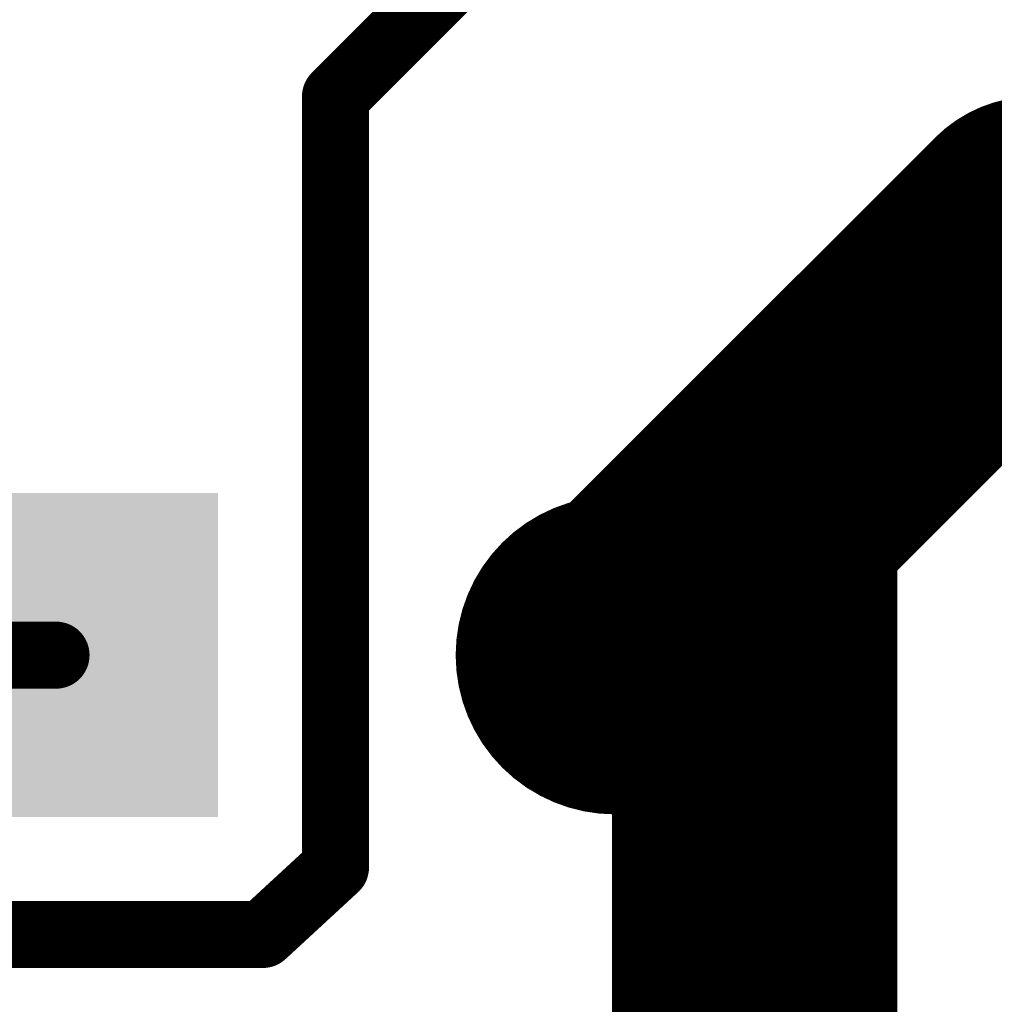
# Model space of a CAD drawing. Extents: x 0.24 to 7.39, y 0.21 to 4.62.
# Tile 17 of 33: x 6.94 to 7.11, y 1.21 to 1.38. Entities that reach past the tile are written whole.
import ezdxf

# ---------------------------------------------------------------- set-up
doc = ezdxf.new("R2010")
doc.units = 0

msp = doc.modelspace()

# ---------------------------------------------------------------- linework, layer by layer
at = {"layer": 'TOP'}
for points, const_width in [([(7.146, 1.521), (6.996, 1.371)], 0.012), ([(6.996, 1.371), (6.996, 1.233)], 0.012), ([(7.121, 1.346), (7.046, 1.271)], 0.05), ([(7.171, 1.346), (7.121, 1.346)], 0.05), ([(7.046, 0.771), (7.046, 1.296)], 0.001), ([(7.046, 1.296), (7.096, 1.296)], 0.001), ([(7.046, 0.846), (7.046, 1.296)], 0.001), ([(7.047, 0.772), (7.047, 1.296)], 0.001), ([(7.048, 0.773), (7.048, 1.296)], 0.001), ([(7.049, 0.774), (7.049, 1.296)], 0.001), ([(7.05, 0.775), (7.05, 1.296)], 0.001), ([(7.051, 0.775), (7.051, 1.296)], 0.001), ([(7.052, 0.776), (7.052, 1.296)], 0.001), ([(7.053, 0.777), (7.053, 1.296)], 0.001), ([(7.053, 0.778), (7.053, 1.296)], 0.001), ([(7.054, 0.779), (7.054, 1.296)], 0.001), ([(7.055, 0.78), (7.055, 1.296)], 0.001), ([(7.056, 0.781), (7.056, 1.296)], 0.001), ([(7.057, 0.782), (7.057, 1.296)], 0.001), ([(7.058, 0.783), (7.058, 1.296)], 0.001), ([(7.059, 0.784), (7.059, 1.296)], 0.001), ([(7.06, 0.784), (7.06, 1.296)], 0.001), ([(7.061, 0.785), (7.061, 1.296)], 0.001), ([(7.062, 0.786), (7.062, 1.296)], 0.001), ([(7.062, 0.787), (7.062, 1.296)], 0.001), ([(7.063, 0.788), (7.063, 1.296)], 0.001), ([(7.064, 0.789), (7.064, 1.296)], 0.001), ([(7.065, 0.79), (7.065, 1.296)], 0.001), ([(7.066, 0.791), (7.066, 1.296)], 0.001), ([(7.067, 0.792), (7.067, 1.296)], 0.001), ([(7.068, 0.793), (7.068, 1.296)], 0.001), ([(7.069, 0.793), (7.069, 1.296)], 0.001), ([(7.07, 0.794), (7.07, 1.296)], 0.001), ([(7.071, 0.795), (7.071, 1.296)], 0.001), ([(7.071, 0.796), (7.071, 1.296)], 0.001), ([(7.072, 0.797), (7.072, 1.296)], 0.001), ([(7.073, 0.798), (7.073, 1.296)], 0.001), ([(7.074, 0.799), (7.074, 1.296)], 0.001), ([(7.075, 0.8), (7.075, 1.296)], 0.001), ([(7.076, 0.801), (7.076, 1.296)], 0.001), ([(7.077, 0.802), (7.077, 1.296)], 0.001), ([(7.078, 0.802), (7.078, 1.296)], 0.001), ([(7.079, 0.803), (7.079, 1.296)], 0.001), ([(7.08, 0.804), (7.08, 1.296)], 0.001), ([(7.08, 0.805), (7.08, 1.296)], 0.001), ([(7.081, 0.806), (7.081, 1.296)], 0.001), ([(7.082, 0.807), (7.082, 1.296)], 0.001), ([(7.083, 0.808), (7.083, 1.296)], 0.001), ([(7.084, 0.809), (7.084, 1.296)], 0.001), ([(7.085, 0.81), (7.085, 1.296)], 0.001), ([(7.086, 0.811), (7.086, 1.296)], 0.001), ([(7.087, 0.811), (7.087, 1.296)], 0.001), ([(7.088, 0.812), (7.088, 1.296)], 0.001), ([(7.089, 0.813), (7.089, 1.296)], 0.001), ([(7.089, 0.814), (7.089, 1.296)], 0.001), ([(7.09, 0.815), (7.09, 1.296)], 0.001), ([(7.091, 0.816), (7.091, 1.296)], 0.001), ([(7.092, 0.817), (7.092, 1.296)], 0.001), ([(7.093, 0.818), (7.093, 1.296)], 0.001), ([(7.094, 0.819), (7.094, 1.296)], 0.001), ([(7.095, 0.82), (7.095, 1.296)], 0.001), ([(7.096, 0.821), (7.096, 1.296)], 0.001), ([(7.046, 1.294), (7.096, 1.294)], 0.001), ([(7.046, 1.294), (7.096, 1.294)], 0.001), ([(7.046, 1.293), (7.096, 1.293)], 0.001), ([(7.046, 1.292), (7.096, 1.292)], 0.001), ([(7.046, 1.291), (7.096, 1.291)], 0.001), ([(7.046, 1.29), (7.096, 1.29)], 0.001), ([(7.046, 1.289), (7.096, 1.289)], 0.001), ([(7.046, 1.288), (7.096, 1.288)], 0.001), ([(7.046, 1.287), (7.096, 1.287)], 0.001), ([(7.046, 1.286), (7.096, 1.286)], 0.001), ([(7.046, 1.285), (7.096, 1.285)], 0.001), ([(7.046, 1.285), (7.096, 1.285)], 0.001), ([(7.046, 1.284), (7.096, 1.284)], 0.001), ([(7.046, 1.283), (7.096, 1.283)], 0.001), ([(7.046, 1.282), (7.096, 1.282)], 0.001), ([(7.046, 1.281), (7.096, 1.281)], 0.001), ([(7.046, 1.28), (7.096, 1.28)], 0.001), ([(7.046, 1.279), (7.096, 1.279)], 0.001), ([(7.046, 1.278), (7.096, 1.278)], 0.001), ([(6.646, 1.271), (6.946, 1.271)], 0.012), ([(7.046, 1.277), (7.096, 1.277)], 0.001), ([(7.046, 1.276), (7.096, 1.276)], 0.001), ([(7.046, 1.276), (7.096, 1.276)], 0.001), ([(7.046, 1.275), (7.096, 1.275)], 0.001), ([(7.046, 1.274), (7.096, 1.274)], 0.001), ([(7.046, 1.273), (7.096, 1.273)], 0.001), ([(7.046, 1.272), (7.096, 1.272)], 0.001), ([(7.046, 1.271), (7.096, 1.271)], 0.001), ([(7.046, 1.27), (7.096, 1.27)], 0.001), ([(7.046, 1.269), (7.096, 1.269)], 0.001), ([(7.046, 1.268), (7.096, 1.268)], 0.001), ([(7.046, 1.267), (7.096, 1.267)], 0.001), ([(7.046, 1.267), (7.096, 1.267)], 0.001), ([(7.046, 1.266), (7.096, 1.266)], 0.001), ([(7.046, 1.265), (7.096, 1.265)], 0.001), ([(7.046, 1.264), (7.096, 1.264)], 0.001), ([(7.046, 1.263), (7.096, 1.263)], 0.001), ([(7.046, 1.262), (7.096, 1.262)], 0.001), ([(7.046, 1.261), (7.096, 1.261)], 0.001), ([(7.046, 1.26), (7.096, 1.26)], 0.001), ([(7.046, 1.259), (7.096, 1.259)], 0.001), ([(7.046, 1.258), (7.096, 1.258)], 0.001), ([(7.046, 1.258), (7.096, 1.258)], 0.001), ([(7.046, 1.257), (7.096, 1.257)], 0.001), ([(7.046, 1.256), (7.096, 1.256)], 0.001), ([(7.046, 1.255), (7.096, 1.255)], 0.001), ([(7.046, 1.254), (7.096, 1.254)], 0.001), ([(7.046, 1.253), (7.096, 1.253)], 0.001), ([(7.046, 1.252), (7.096, 1.252)], 0.001), ([(7.046, 1.251), (7.096, 1.251)], 0.001), ([(7.046, 1.25), (7.096, 1.25)], 0.001), ([(7.046, 1.249), (7.096, 1.249)], 0.001), ([(7.046, 1.249), (7.096, 1.249)], 0.001), ([(7.046, 1.248), (7.096, 1.248)], 0.001), ([(7.046, 1.247), (7.096, 1.247)], 0.001), ([(7.046, 1.246), (7.096, 1.246)], 0.001), ([(7.046, 1.245), (7.096, 1.245)], 0.001), ([(7.046, 1.244), (7.096, 1.244)], 0.001), ([(7.046, 1.243), (7.096, 1.243)], 0.001), ([(7.046, 1.242), (7.096, 1.242)], 0.001), ([(7.046, 1.241), (7.096, 1.241)], 0.001), ([(7.046, 1.24), (7.096, 1.24)], 0.001), ([(7.046, 1.24), (7.096, 1.24)], 0.001), ([(7.046, 1.239), (7.096, 1.239)], 0.001), ([(6.996, 1.233), (6.983, 1.221)], 0.012), ([(7.046, 1.238), (7.096, 1.238)], 0.001), ([(7.046, 1.237), (7.096, 1.237)], 0.001), ([(7.046, 1.236), (7.096, 1.236)], 0.001), ([(7.046, 1.235), (7.096, 1.235)], 0.001), ([(7.046, 1.234), (7.096, 1.234)], 0.001), ([(7.046, 1.233), (7.096, 1.233)], 0.001), ([(7.046, 1.232), (7.096, 1.232)], 0.001), ([(7.046, 1.231), (7.096, 1.231)], 0.001), ([(7.046, 1.231), (7.096, 1.231)], 0.001), ([(7.046, 1.23), (7.096, 1.23)], 0.001), ([(7.046, 1.229), (7.096, 1.229)], 0.001), ([(7.046, 1.228), (7.096, 1.228)], 0.001), ([(6.983, 1.221), (6.896, 1.221)], 0.012), ([(7.046, 1.227), (7.096, 1.227)], 0.001), ([(7.046, 1.226), (7.096, 1.226)], 0.001), ([(7.046, 1.225), (7.096, 1.225)], 0.001), ([(7.046, 1.224), (7.096, 1.224)], 0.001), ([(7.046, 1.223), (7.096, 1.223)], 0.001), ([(7.046, 1.222), (7.096, 1.222)], 0.001), ([(7.046, 1.222), (7.096, 1.222)], 0.001), ([(7.046, 1.221), (7.096, 1.221)], 0.001), ([(7.046, 1.22), (7.096, 1.22)], 0.001), ([(7.046, 1.219), (7.096, 1.219)], 0.001), ([(7.046, 1.218), (7.096, 1.218)], 0.001), ([(7.046, 1.217), (7.096, 1.217)], 0.001), ([(7.046, 1.216), (7.096, 1.216)], 0.001), ([(7.046, 1.215), (7.096, 1.215)], 0.001), ([(7.046, 1.214), (7.096, 1.214)], 0.001), ([(7.046, 1.213), (7.096, 1.213)], 0.001), ([(7.046, 1.213), (7.096, 1.213)], 0.001), ([(7.046, 1.212), (7.096, 1.212)], 0.001), ([(7.046, 1.211), (7.096, 1.211)], 0.001), ([(7.046, 1.21), (7.096, 1.21)], 0.001), ([(7.046, 1.209), (7.096, 1.209)], 0.001), ([(7.046, 1.208), (7.096, 1.208)], 0.001)]:
    msp.add_lwpolyline(points, dxfattribs=dict(at, const_width=const_width))
for points, const_width in [([(6.993, 1.371, 1), (6.999, 1.371, 1)], 0.006), ([(6.993, 1.371, 1), (6.999, 1.371, 1)], 0.006), ([(7.1085, 1.346, 1), (7.1335, 1.346, 1)], 0.025), ([(7.1085, 1.346, 1), (7.1335, 1.346, 1)], 0.025), ([(7.032, 1.271, 1), (7.06, 1.271, 1)], 0.029), ([(7.0335, 1.271, 1), (7.0585, 1.271, 1)], 0.025), ([(7.0458, 1.296, 1), (7.0463, 1.296, 1)], 0.0005), ([(7.0458, 1.296, 1), (7.0463, 1.296, 1)], 0.0005), ([(7.0458, 1.296, 1), (7.0463, 1.296, 1)], 0.0005), ([(7.0467, 1.296, 1), (7.0473, 1.296, 1)], 0.0005), ([(7.0477, 1.296, 1), (7.0483, 1.296, 1)], 0.0005), ([(7.0488, 1.296, 1), (7.0493, 1.296, 1)], 0.0005), ([(7.0497, 1.296, 1), (7.0503, 1.296, 1)], 0.0005), ([(7.0507, 1.296, 1), (7.0513, 1.296, 1)], 0.0005), ([(7.0517, 1.296, 1), (7.0522, 1.296, 1)], 0.0005), ([(7.0527, 1.296, 1), (7.0533, 1.296, 1)], 0.0005), ([(7.0527, 1.296, 1), (7.0533, 1.296, 1)], 0.0005), ([(7.0538, 1.296, 1), (7.0543, 1.296, 1)], 0.0005), ([(7.0547, 1.296, 1), (7.0553, 1.296, 1)], 0.0005), ([(7.0557, 1.296, 1), (7.0563, 1.296, 1)], 0.0005), ([(7.0568, 1.296, 1), (7.0573, 1.296, 1)], 0.0005), ([(7.0577, 1.296, 1), (7.0583, 1.296, 1)], 0.0005), ([(7.0587, 1.296, 1), (7.0593, 1.296, 1)], 0.0005), ([(7.0597, 1.296, 1), (7.0602, 1.296, 1)], 0.0005), ([(7.0607, 1.296, 1), (7.0613, 1.296, 1)], 0.0005), ([(7.0618, 1.296, 1), (7.0623, 1.296, 1)], 0.0005), ([(7.0618, 1.296, 1), (7.0623, 1.296, 1)], 0.0005), ([(7.0627, 1.296, 1), (7.0633, 1.296, 1)], 0.0005), ([(7.0637, 1.296, 1), (7.0643, 1.296, 1)], 0.0005), ([(7.0648, 1.296, 1), (7.0653, 1.296, 1)], 0.0005), ([(7.0657, 1.296, 1), (7.0663, 1.296, 1)], 0.0005), ([(7.0667, 1.296, 1), (7.0673, 1.296, 1)], 0.0005), ([(7.0677, 1.296, 1), (7.0682, 1.296, 1)], 0.0005), ([(7.0687, 1.296, 1), (7.0693, 1.296, 1)], 0.0005), ([(7.0698, 1.296, 1), (7.0703, 1.296, 1)], 0.0005), ([(7.0707, 1.296, 1), (7.0713, 1.296, 1)], 0.0005), ([(7.0707, 1.296, 1), (7.0713, 1.296, 1)], 0.0005), ([(7.0717, 1.296, 1), (7.0723, 1.296, 1)], 0.0005), ([(7.0728, 1.296, 1), (7.0733, 1.296, 1)], 0.0005), ([(7.0737, 1.296, 1), (7.0743, 1.296, 1)], 0.0005), ([(7.0747, 1.296, 1), (7.0753, 1.296, 1)], 0.0005), ([(7.0757, 1.296, 1), (7.0762, 1.296, 1)], 0.0005), ([(7.0767, 1.296, 1), (7.0773, 1.296, 1)], 0.0005), ([(7.0778, 1.296, 1), (7.0783, 1.296, 1)], 0.0005), ([(7.0787, 1.296, 1), (7.0793, 1.296, 1)], 0.0005), ([(7.0797, 1.296, 1), (7.0803, 1.296, 1)], 0.0005), ([(7.0797, 1.296, 1), (7.0803, 1.296, 1)], 0.0005), ([(7.0808, 1.296, 1), (7.0813, 1.296, 1)], 0.0005), ([(7.0817, 1.296, 1), (7.0823, 1.296, 1)], 0.0005), ([(7.0827, 1.296, 1), (7.0833, 1.296, 1)], 0.0005), ([(7.0837, 1.296, 1), (7.0842, 1.296, 1)], 0.0005), ([(7.0847, 1.296, 1), (7.0853, 1.296, 1)], 0.0005), ([(7.0858, 1.296, 1), (7.0863, 1.296, 1)], 0.0005), ([(7.0867, 1.296, 1), (7.0873, 1.296, 1)], 0.0005), ([(7.0877, 1.296, 1), (7.0883, 1.296, 1)], 0.0005), ([(7.0888, 1.296, 1), (7.0893, 1.296, 1)], 0.0005), ([(7.0888, 1.296, 1), (7.0893, 1.296, 1)], 0.0005), ([(7.0897, 1.296, 1), (7.0903, 1.296, 1)], 0.0005), ([(7.0907, 1.296, 1), (7.0913, 1.296, 1)], 0.0005), ([(7.0917, 1.296, 1), (7.0922, 1.296, 1)], 0.0005), ([(7.0927, 1.296, 1), (7.0933, 1.296, 1)], 0.0005), ([(7.0938, 1.296, 1), (7.0943, 1.296, 1)], 0.0005), ([(7.0947, 1.296, 1), (7.0953, 1.296, 1)], 0.0005), ([(7.0957, 1.296, 1), (7.0963, 1.296, 1)], 0.0005), ([(7.0957, 1.296, 1), (7.0963, 1.296, 1)], 0.0005), ([(7.0458, 1.294, 1), (7.0463, 1.294, 1)], 0.0005), ([(7.0458, 1.294, 1), (7.0463, 1.294, 1)], 0.0005), ([(7.0957, 1.294, 1), (7.0963, 1.294, 1)], 0.0005), ([(7.0957, 1.294, 1), (7.0963, 1.294, 1)], 0.0005), ([(7.0458, 1.293, 1), (7.0463, 1.293, 1)], 0.0005), ([(7.0458, 1.292, 1), (7.0463, 1.292, 1)], 0.0005), ([(7.0957, 1.293, 1), (7.0963, 1.293, 1)], 0.0005), ([(7.0957, 1.292, 1), (7.0963, 1.292, 1)], 0.0005), ([(7.0458, 1.291, 1), (7.0463, 1.291, 1)], 0.0005), ([(7.0458, 1.29, 1), (7.0463, 1.29, 1)], 0.0005), ([(7.0957, 1.291, 1), (7.0963, 1.291, 1)], 0.0005), ([(7.0957, 1.29, 1), (7.0963, 1.29, 1)], 0.0005), ([(7.0458, 1.289, 1), (7.0463, 1.289, 1)], 0.0005), ([(7.0458, 1.288, 1), (7.0463, 1.288, 1)], 0.0005), ([(7.0957, 1.289, 1), (7.0963, 1.289, 1)], 0.0005), ([(7.0957, 1.288, 1), (7.0963, 1.288, 1)], 0.0005), ([(7.0458, 1.287, 1), (7.0463, 1.287, 1)], 0.0005), ([(7.0957, 1.287, 1), (7.0963, 1.287, 1)], 0.0005), ([(7.0458, 1.286, 1), (7.0463, 1.286, 1)], 0.0005), ([(7.0458, 1.285, 1), (7.0463, 1.285, 1)], 0.0005), ([(7.0458, 1.285, 1), (7.0463, 1.285, 1)], 0.0005), ([(7.0957, 1.286, 1), (7.0963, 1.286, 1)], 0.0005), ([(7.0957, 1.285, 1), (7.0963, 1.285, 1)], 0.0005), ([(7.0957, 1.285, 1), (7.0963, 1.285, 1)], 0.0005), ([(7.0458, 1.284, 1), (7.0463, 1.284, 1)], 0.0005), ([(7.0458, 1.283, 1), (7.0463, 1.283, 1)], 0.0005), ([(7.0957, 1.284, 1), (7.0963, 1.284, 1)], 0.0005), ([(7.0957, 1.283, 1), (7.0963, 1.283, 1)], 0.0005), ([(7.0458, 1.282, 1), (7.0463, 1.282, 1)], 0.0005), ([(7.0458, 1.281, 1), (7.0463, 1.281, 1)], 0.0005), ([(7.0957, 1.282, 1), (7.0963, 1.282, 1)], 0.0005), ([(7.0957, 1.281, 1), (7.0963, 1.281, 1)], 0.0005), ([(7.0458, 1.28, 1), (7.0463, 1.28, 1)], 0.0005), ([(7.0957, 1.28, 1), (7.0963, 1.28, 1)], 0.0005), ([(7.0458, 1.279, 1), (7.0463, 1.279, 1)], 0.0005), ([(7.0458, 1.278, 1), (7.0463, 1.278, 1)], 0.0005), ([(7.0957, 1.279, 1), (7.0963, 1.279, 1)], 0.0005), ([(7.0957, 1.278, 1), (7.0963, 1.278, 1)], 0.0005), ([(6.943, 1.271, 1), (6.949, 1.271, 1)], 0.006), ([(7.0458, 1.277, 1), (7.0463, 1.277, 1)], 0.0005), ([(7.0458, 1.276, 1), (7.0463, 1.276, 1)], 0.0005), ([(7.0458, 1.276, 1), (7.0463, 1.276, 1)], 0.0005), ([(7.0957, 1.277, 1), (7.0963, 1.277, 1)], 0.0005), ([(7.0957, 1.276, 1), (7.0963, 1.276, 1)], 0.0005), ([(7.0957, 1.276, 1), (7.0963, 1.276, 1)], 0.0005), ([(7.0458, 1.275, 1), (7.0463, 1.275, 1)], 0.0005), ([(7.0458, 1.274, 1), (7.0463, 1.274, 1)], 0.0005), ([(7.0957, 1.275, 1), (7.0963, 1.275, 1)], 0.0005), ([(7.0957, 1.274, 1), (7.0963, 1.274, 1)], 0.0005), ([(7.0458, 1.273, 1), (7.0463, 1.273, 1)], 0.0005), ([(7.0957, 1.273, 1), (7.0963, 1.273, 1)], 0.0005), ([(7.0957, 1.272, 1), (7.0963, 1.272, 1)], 0.0005), ([(7.0458, 1.272, 1), (7.0463, 1.272, 1)], 0.0005), ([(7.0458, 1.271, 1), (7.0463, 1.271, 1)], 0.0005), ([(7.0957, 1.271, 1), (7.0963, 1.271, 1)], 0.0005), ([(7.0458, 1.27, 1), (7.0463, 1.27, 1)], 0.0005), ([(7.0458, 1.269, 1), (7.0463, 1.269, 1)], 0.0005), ([(7.0957, 1.27, 1), (7.0963, 1.27, 1)], 0.0005), ([(7.0957, 1.269, 1), (7.0963, 1.269, 1)], 0.0005), ([(7.0458, 1.268, 1), (7.0463, 1.268, 1)], 0.0005), ([(7.0458, 1.267, 1), (7.0463, 1.267, 1)], 0.0005), ([(7.0458, 1.267, 1), (7.0463, 1.267, 1)], 0.0005), ([(7.0957, 1.268, 1), (7.0963, 1.268, 1)], 0.0005), ([(7.0957, 1.267, 1), (7.0963, 1.267, 1)], 0.0005), ([(7.0957, 1.267, 1), (7.0963, 1.267, 1)], 0.0005), ([(7.0458, 1.266, 1), (7.0463, 1.266, 1)], 0.0005), ([(7.0458, 1.265, 1), (7.0463, 1.265, 1)], 0.0005), ([(7.0957, 1.266, 1), (7.0963, 1.266, 1)], 0.0005), ([(7.0957, 1.265, 1), (7.0963, 1.265, 1)], 0.0005), ([(7.0458, 1.264, 1), (7.0463, 1.264, 1)], 0.0005), ([(7.0957, 1.264, 1), (7.0963, 1.264, 1)], 0.0005), ([(7.0458, 1.263, 1), (7.0463, 1.263, 1)], 0.0005), ([(7.0458, 1.262, 1), (7.0463, 1.262, 1)], 0.0005), ([(7.0957, 1.263, 1), (7.0963, 1.263, 1)], 0.0005), ([(7.0957, 1.262, 1), (7.0963, 1.262, 1)], 0.0005), ([(7.0458, 1.261, 1), (7.0463, 1.261, 1)], 0.0005), ([(7.0458, 1.26, 1), (7.0463, 1.26, 1)], 0.0005), ([(7.0957, 1.261, 1), (7.0963, 1.261, 1)], 0.0005), ([(7.0957, 1.26, 1), (7.0963, 1.26, 1)], 0.0005), ([(7.0458, 1.259, 1), (7.0463, 1.259, 1)], 0.0005), ([(7.0458, 1.258, 1), (7.0463, 1.258, 1)], 0.0005), ([(7.0458, 1.258, 1), (7.0463, 1.258, 1)], 0.0005), ([(7.0957, 1.259, 1), (7.0963, 1.259, 1)], 0.0005), ([(7.0957, 1.258, 1), (7.0963, 1.258, 1)], 0.0005), ([(7.0957, 1.258, 1), (7.0963, 1.258, 1)], 0.0005), ([(7.0458, 1.257, 1), (7.0463, 1.257, 1)], 0.0005), ([(7.0957, 1.257, 1), (7.0963, 1.257, 1)], 0.0005), ([(7.0458, 1.256, 1), (7.0463, 1.256, 1)], 0.0005), ([(7.0458, 1.255, 1), (7.0463, 1.255, 1)], 0.0005), ([(7.0957, 1.256, 1), (7.0963, 1.256, 1)], 0.0005), ([(7.0957, 1.255, 1), (7.0963, 1.255, 1)], 0.0005), ([(7.0458, 1.254, 1), (7.0463, 1.254, 1)], 0.0005), ([(7.0458, 1.253, 1), (7.0463, 1.253, 1)], 0.0005), ([(7.0957, 1.254, 1), (7.0963, 1.254, 1)], 0.0005), ([(7.0957, 1.253, 1), (7.0963, 1.253, 1)], 0.0005), ([(7.0458, 1.252, 1), (7.0463, 1.252, 1)], 0.0005), ([(7.0458, 1.251, 1), (7.0463, 1.251, 1)], 0.0005), ([(7.0957, 1.252, 1), (7.0963, 1.252, 1)], 0.0005), ([(7.0957, 1.251, 1), (7.0963, 1.251, 1)], 0.0005), ([(7.0458, 1.25, 1), (7.0463, 1.25, 1)], 0.0005), ([(7.0957, 1.25, 1), (7.0963, 1.25, 1)], 0.0005), ([(7.0458, 1.249, 1), (7.0463, 1.249, 1)], 0.0005), ([(7.0458, 1.249, 1), (7.0463, 1.249, 1)], 0.0005), ([(7.0458, 1.248, 1), (7.0463, 1.248, 1)], 0.0005), ([(7.0957, 1.249, 1), (7.0963, 1.249, 1)], 0.0005), ([(7.0957, 1.249, 1), (7.0963, 1.249, 1)], 0.0005), ([(7.0957, 1.248, 1), (7.0963, 1.248, 1)], 0.0005), ([(7.0458, 1.247, 1), (7.0463, 1.247, 1)], 0.0005), ([(7.0458, 1.246, 1), (7.0463, 1.246, 1)], 0.0005), ([(7.0957, 1.247, 1), (7.0963, 1.247, 1)], 0.0005), ([(7.0957, 1.246, 1), (7.0963, 1.246, 1)], 0.0005), ([(7.0458, 1.245, 1), (7.0463, 1.245, 1)], 0.0005), ([(7.0458, 1.244, 1), (7.0463, 1.244, 1)], 0.0005), ([(7.0957, 1.245, 1), (7.0963, 1.245, 1)], 0.0005), ([(7.0957, 1.244, 1), (7.0963, 1.244, 1)], 0.0005), ([(7.0458, 1.243, 1), (7.0463, 1.243, 1)], 0.0005), ([(7.0957, 1.243, 1), (7.0963, 1.243, 1)], 0.0005), ([(7.0458, 1.242, 1), (7.0463, 1.242, 1)], 0.0005), ([(7.0458, 1.241, 1), (7.0463, 1.241, 1)], 0.0005), ([(7.0957, 1.242, 1), (7.0963, 1.242, 1)], 0.0005), ([(7.0957, 1.241, 1), (7.0963, 1.241, 1)], 0.0005), ([(7.0458, 1.24, 1), (7.0463, 1.24, 1)], 0.0005), ([(7.0458, 1.24, 1), (7.0463, 1.24, 1)], 0.0005), ([(7.0458, 1.239, 1), (7.0463, 1.239, 1)], 0.0005), ([(7.0957, 1.24, 1), (7.0963, 1.24, 1)], 0.0005), ([(7.0957, 1.24, 1), (7.0963, 1.24, 1)], 0.0005), ([(7.0957, 1.239, 1), (7.0963, 1.239, 1)], 0.0005), ([(6.993, 1.233, 1), (6.999, 1.233, 1)], 0.006), ([(6.993, 1.233, 1), (6.999, 1.233, 1)], 0.006), ([(7.0458, 1.238, 1), (7.0463, 1.238, 1)], 0.0005), ([(7.0458, 1.237, 1), (7.0463, 1.237, 1)], 0.0005), ([(7.0957, 1.238, 1), (7.0963, 1.238, 1)], 0.0005), ([(7.0957, 1.237, 1), (7.0963, 1.237, 1)], 0.0005), ([(7.0458, 1.236, 1), (7.0463, 1.236, 1)], 0.0005), ([(7.0957, 1.236, 1), (7.0963, 1.236, 1)], 0.0005), ([(7.0957, 1.235, 1), (7.0963, 1.235, 1)], 0.0005), ([(7.0458, 1.235, 1), (7.0463, 1.235, 1)], 0.0005), ([(7.0458, 1.234, 1), (7.0463, 1.234, 1)], 0.0005), ([(7.0957, 1.234, 1), (7.0963, 1.234, 1)], 0.0005), ([(7.0458, 1.233, 1), (7.0463, 1.233, 1)], 0.0005), ([(7.0458, 1.232, 1), (7.0463, 1.232, 1)], 0.0005), ([(7.0957, 1.233, 1), (7.0963, 1.233, 1)], 0.0005), ([(7.0957, 1.232, 1), (7.0963, 1.232, 1)], 0.0005), ([(7.0458, 1.231, 1), (7.0463, 1.231, 1)], 0.0005), ([(7.0458, 1.231, 1), (7.0463, 1.231, 1)], 0.0005), ([(7.0458, 1.23, 1), (7.0463, 1.23, 1)], 0.0005), ([(7.0957, 1.231, 1), (7.0963, 1.231, 1)], 0.0005), ([(7.0957, 1.231, 1), (7.0963, 1.231, 1)], 0.0005), ([(7.0957, 1.23, 1), (7.0963, 1.23, 1)], 0.0005), ([(7.0458, 1.229, 1), (7.0463, 1.229, 1)], 0.0005), ([(7.0458, 1.228, 1), (7.0463, 1.228, 1)], 0.0005), ([(7.0957, 1.229, 1), (7.0963, 1.229, 1)], 0.0005), ([(7.0957, 1.228, 1), (7.0963, 1.228, 1)], 0.0005), ([(6.98, 1.221, 1), (6.986, 1.221, 1)], 0.006), ([(6.98, 1.221, 1), (6.986, 1.221, 1)], 0.006), ([(7.0458, 1.227, 1), (7.0463, 1.227, 1)], 0.0005), ([(7.0957, 1.227, 1), (7.0963, 1.227, 1)], 0.0005), ([(7.0458, 1.226, 1), (7.0463, 1.226, 1)], 0.0005), ([(7.0458, 1.225, 1), (7.0463, 1.225, 1)], 0.0005), ([(7.0957, 1.226, 1), (7.0963, 1.226, 1)], 0.0005), ([(7.0957, 1.225, 1), (7.0963, 1.225, 1)], 0.0005), ([(7.0458, 1.224, 1), (7.0463, 1.224, 1)], 0.0005), ([(7.0458, 1.223, 1), (7.0463, 1.223, 1)], 0.0005), ([(7.0957, 1.224, 1), (7.0963, 1.224, 1)], 0.0005), ([(7.0957, 1.223, 1), (7.0963, 1.223, 1)], 0.0005), ([(7.0458, 1.222, 1), (7.0463, 1.222, 1)], 0.0005), ([(7.0458, 1.222, 1), (7.0463, 1.222, 1)], 0.0005), ([(7.0458, 1.221, 1), (7.0463, 1.221, 1)], 0.0005), ([(7.0957, 1.222, 1), (7.0963, 1.222, 1)], 0.0005), ([(7.0957, 1.222, 1), (7.0963, 1.222, 1)], 0.0005), ([(7.0957, 1.221, 1), (7.0963, 1.221, 1)], 0.0005), ([(7.0458, 1.22, 1), (7.0463, 1.22, 1)], 0.0005), ([(7.0957, 1.22, 1), (7.0963, 1.22, 1)], 0.0005), ([(7.0458, 1.219, 1), (7.0463, 1.219, 1)], 0.0005), ([(7.0458, 1.218, 1), (7.0463, 1.218, 1)], 0.0005), ([(7.0957, 1.219, 1), (7.0963, 1.219, 1)], 0.0005), ([(7.0957, 1.218, 1), (7.0963, 1.218, 1)], 0.0005), ([(7.0458, 1.217, 1), (7.0463, 1.217, 1)], 0.0005), ([(7.0458, 1.216, 1), (7.0463, 1.216, 1)], 0.0005), ([(7.0957, 1.217, 1), (7.0963, 1.217, 1)], 0.0005), ([(7.0957, 1.216, 1), (7.0963, 1.216, 1)], 0.0005), ([(7.0458, 1.215, 1), (7.0463, 1.215, 1)], 0.0005), ([(7.0458, 1.214, 1), (7.0463, 1.214, 1)], 0.0005), ([(7.0957, 1.215, 1), (7.0963, 1.215, 1)], 0.0005), ([(7.0957, 1.214, 1), (7.0963, 1.214, 1)], 0.0005), ([(7.0458, 1.213, 1), (7.0463, 1.213, 1)], 0.0005), ([(7.0458, 1.213, 1), (7.0463, 1.213, 1)], 0.0005), ([(7.0957, 1.213, 1), (7.0963, 1.213, 1)], 0.0005), ([(7.0957, 1.213, 1), (7.0963, 1.213, 1)], 0.0005), ([(7.0458, 1.212, 1), (7.0463, 1.212, 1)], 0.0005), ([(7.0458, 1.211, 1), (7.0463, 1.211, 1)], 0.0005), ([(7.0957, 1.212, 1), (7.0963, 1.212, 1)], 0.0005), ([(7.0957, 1.211, 1), (7.0963, 1.211, 1)], 0.0005), ([(7.0458, 1.21, 1), (7.0463, 1.21, 1)], 0.0005), ([(7.0458, 1.209, 1), (7.0463, 1.209, 1)], 0.0005), ([(7.0957, 1.21, 1), (7.0963, 1.21, 1)], 0.0005), ([(7.0957, 1.209, 1), (7.0963, 1.209, 1)], 0.0005), ([(7.0458, 1.208, 1), (7.0463, 1.208, 1)], 0.0005), ([(7.0957, 1.208, 1), (7.0963, 1.208, 1)], 0.0005)]:
    msp.add_lwpolyline(points, format="xyb", close=True, dxfattribs=dict(at, const_width=const_width))
msp.add_solid([(6.917, 1.242), (6.975, 1.242), (6.917, 1.3), (6.975, 1.3)], dxfattribs=at)

doc.saveas('drawing.dxf')
